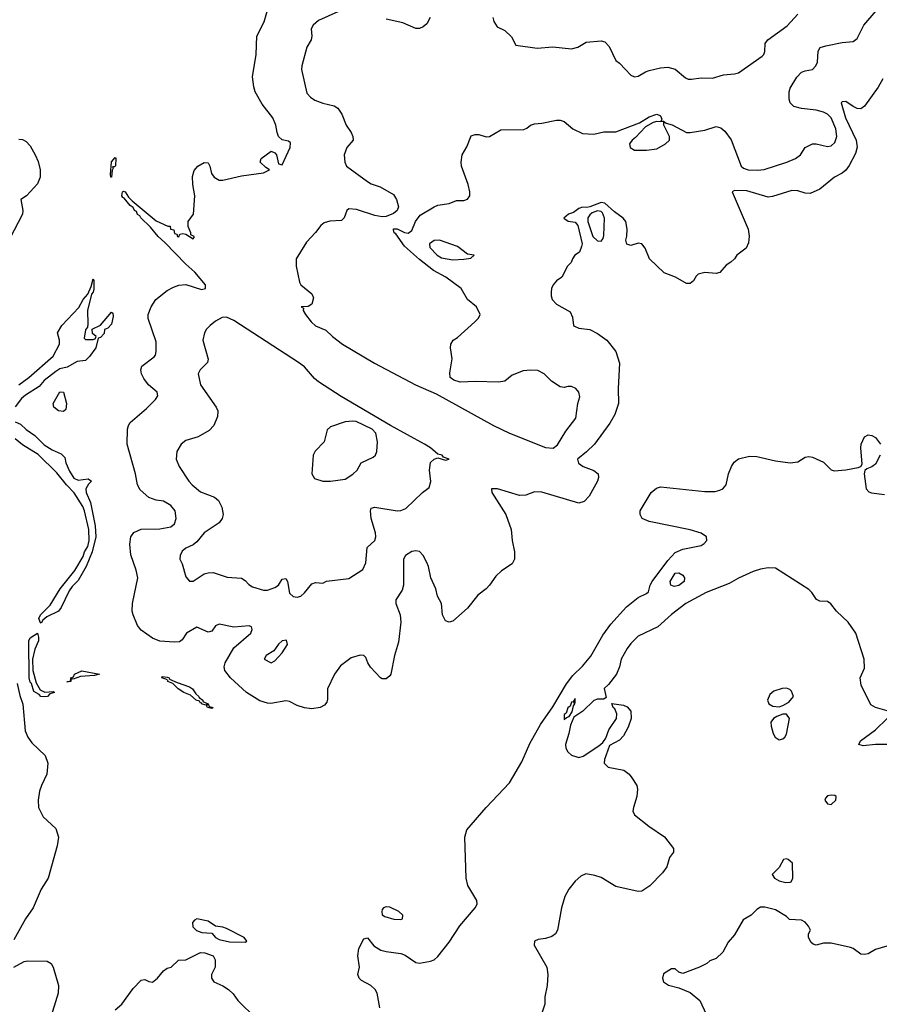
# Model space of a CAD drawing. Header units: inches. Extents: x 1384664 to 1536621, y 460766 to 646467.
# Tile 36 of 256: x 1440834 to 1445470, y 481209 to 486519. Entities that reach past the tile are written whole.
import ezdxf

# ---------------------------------------------------------------- set-up
doc = ezdxf.new("R2010")
doc.units = ezdxf.units.IN
doc.header["$MEASUREMENT"] = 0
doc.layers.add('B4448', color=7, linetype='Continuous')

msp = doc.modelspace()

# ---------------------------------------------------------------- linework, layer by layer
at = {"layer": 'B4448', "color": 5}
for points, elevation in [([(1445490, 486200.3), (1445464.2, 486155.8), (1445390, 486053.4), (1445370, 486037.6), (1445350, 486040.3), (1445330, 486050.2), (1445290, 486077.6), (1445270, 486076.5), (1445264.8, 486070), (1445288.2, 485990), (1445345.2, 485870), (1445350.8, 485830.8), (1445342.7, 485797.3), (1445307.9, 485732.1), (1445290, 485707.6), (1445270, 485691.5), (1445229.5, 485670), (1445150, 485606), (1445098, 485582), (1445070, 485583), (1445030, 485597), (1444998.5, 485598.6), (1444894.6, 485565.4), (1444870, 485562), (1444756.6, 485596.6), (1444690, 485598.6), (1444677.4, 485590), (1444763, 485390), (1444768.7, 485351.3), (1444764.5, 485315.5), (1444753.1, 485286.9), (1444702, 485250), (1444689.3, 485230), (1444670, 485210.7), (1444644.1, 485195.9), (1444610, 485156), (1444590, 485151), (1444530, 485156), (1444493.6, 485146.4), (1444483.2, 485136.8), (1444468.7, 485110), (1444450, 485096), (1444430, 485096), (1444372, 485130), (1444310, 485153.4), (1444231.8, 485230), (1444207.4, 485287.4), (1444190.4, 485310.4), (1444170, 485314), (1444130, 485300.7), (1444108.2, 485308.2), (1444103, 485330), (1444108.7, 485351.3), (1444110.3, 485389.7), (1444104, 485430), (1444088.5, 485448.5), (1444042.4, 485482.4), (1443990, 485530.4), (1443970, 485533.4), (1443910, 485510.2), (1443893.6, 485506.4), (1443870, 485508.4), (1443850, 485500.4), (1443820.7, 485479.3), (1443794, 485470), (1443768.9, 485448.9), (1443792.7, 485432.7), (1443830, 485426.6), (1443844.5, 485410), (1443867, 485310), (1443864.8, 485295.2), (1443854.2, 485265.8), (1443829, 485250), (1443815.3, 485230), (1443808.7, 485210), (1443788.7, 485190), (1443759, 485130), (1443729.6, 485110.4), (1443711.1, 485088.9), (1443702.4, 485070), (1443699.7, 485050), (1443699.7, 485030), (1443706, 485010), (1443730, 484984.7), (1443803.2, 484943.2), (1443814.8, 484914.8), (1443821.2, 484870), (1443825.6, 484865.6), (1443850, 484855.1), (1443910, 484848), (1443950, 484826.3), (1444000.5, 484790), (1444049.7, 484730), (1444070, 484666), (1444062.8, 484530), (1444064.6, 484450), (1444044.8, 484390), (1444016.8, 484343.2), (1443934.2, 484230), (1443891.6, 484188.4), (1443843.5, 484150), (1443847.4, 484127.4), (1443873.7, 484110), (1443930, 484088.4), (1443954.1, 484070), (1443956.7, 484050), (1443949.9, 484030), (1443905.5, 483950), (1443878.8, 483921.2), (1443850, 483911.6), (1443650, 483970.8), (1443610, 483972.7), (1443564.4, 483955.6), (1443530, 483953.1), (1443410.7, 483989.3), (1443379.3, 483990), (1443380.3, 483970), (1443455.7, 483850), (1443484.5, 483770), (1443490.4, 483710.4), (1443503, 483650), (1443502.6, 483610), (1443490, 483584.8), (1443433.6, 483546.4), (1443402.3, 483517.7), (1443367.8, 483470), (1443350, 483450.2), (1443304.7, 483415.3), (1443250, 483345.6), (1443170, 483276), (1443150, 483269.3), (1443130, 483277.8), (1443114, 483310), (1443108.3, 483370), (1443087.3, 483410), (1443079.3, 483450), (1443051.6, 483510), (1443039.8, 483570), (1443030, 483592.4), (1443010, 483630.5), (1442990, 483650.4), (1442970, 483654.4), (1442950, 483652), (1442915.6, 483630), (1442903.5, 483610), (1442904.9, 483470), (1442896.5, 483443.5), (1442863.2, 483390), (1442862.3, 483370), (1442886.3, 483310), (1442890.5, 483270), (1442877.7, 483162.3), (1442856, 483090), (1442835.8, 482990), (1442830, 482980.5), (1442810, 482964.9), (1442790, 482964.4), (1442780.7, 482970), (1442727.1, 483027.1), (1442712.2, 483050), (1442700.3, 483080.3), (1442690.3, 483090.3), (1442670, 483091.4), (1442622, 483078), (1442564.5, 483035.5), (1442532, 482990), (1442494.5, 482910), (1442494.5, 482854.5), (1442490, 482838), (1442477.7, 482822.3), (1442454, 482810), (1442410, 482803.6), (1442370, 482808.4), (1442330, 482821.6), (1442290, 482841.8), (1442270, 482845.1), (1442188, 482832), (1442170, 482832.6), (1442130, 482845.4), (1442057.1, 482890), (1441970.9, 482970), (1441940.2, 483010), (1441937.2, 483030), (1441942.8, 483050), (1441988.7, 483131.3), (1442080.2, 483210), (1442088.8, 483230), (1442084.7, 483244.7), (1442071, 483251), (1441990, 483242.3), (1441910, 483258.8), (1441889.8, 483250.2), (1441870, 483222), (1441850, 483215.3), (1441790, 483243.1), (1441733.3, 483210), (1441710, 483174), (1441695.6, 483164.4), (1441670, 483162.3), (1441590, 483168.3), (1441550, 483184.4), (1441490, 483226.5), (1441470, 483252.7), (1441446.3, 483310), (1441441.7, 483330), (1441443.2, 483370), (1441471.8, 483510), (1441463.2, 483550), (1441432.8, 483632.8), (1441427.9, 483690), (1441432.9, 483730), (1441450, 483753.9), (1441488.9, 483771.1), (1441590, 483774), (1441650, 483784.5), (1441670, 483800.5), (1441678.9, 483830), (1441673.1, 483870), (1441650, 483898.5), (1441610, 483922.9), (1441570, 483928.1), (1441530, 483942.4), (1441484.4, 483984.5), (1441470, 484010.8), (1441458.4, 484070), (1441413.8, 484230), (1441415.8, 484310), (1441420.4, 484330), (1441430, 484346), (1441518, 484422), (1441566.7, 484470), (1441579.5, 484490), (1441575.3, 484510), (1441528.5, 484550), (1441504.1, 484584.1), (1441490.4, 484610), (1441487.2, 484630), (1441492.4, 484650), (1441559.6, 484700.4), (1441566.4, 484710), (1441570.4, 484730), (1441570, 484782), (1441527.8, 484907.8), (1441528, 484930), (1441542.7, 484970), (1441568.9, 485010), (1441630, 485058.3), (1441663.2, 485076.8), (1441692.2, 485087.8), (1441730, 485091.4), (1441815.5, 485064.5), (1441835.8, 485070), (1441836.9, 485090), (1441778.3, 485158.3), (1441730, 485200.6), (1441617.9, 485317.9), (1441581.6, 485350), (1441540, 485400), (1441487.6, 485450), (1441482.2, 485462.2), (1441470, 485469.2), (1441464.3, 485484.3), (1441453.4, 485490), (1441445.4, 485505.4), (1441430, 485516.3), (1441397, 485557), (1441390, 485559.3), (1441386, 485570), (1441387.9, 485590), (1441394.5, 485594.5), (1441404, 485590), (1441421.6, 485561.6), (1441441.6, 485541.6), (1441570, 485434), (1441634, 485406), (1441646, 485406), (1441648, 485390), (1441666, 485386), (1441670, 485366), (1441682, 485362), (1441686, 485350), (1441692, 485348), (1441698, 485362), (1441714, 485366), (1441730, 485362), (1441770, 485338), (1441776, 485344), (1441774.8, 485350), (1441758, 485358), (1441757.3, 485370), (1441743.4, 485403.4), (1441743.6, 485430), (1441771, 485470), (1441779.2, 485570), (1441767.2, 485630), (1441766.1, 485673.9), (1441774.8, 485705.2), (1441795.5, 485730), (1441830, 485749.6), (1441850, 485746.6), (1441860.5, 485730), (1441868, 485690), (1441883, 485670), (1441910, 485654), (1441930, 485653.3), (1442030, 485677.7), (1442150, 485694), (1442182, 485710), (1442161.4, 485721.4), (1442131.3, 485750), (1442136, 485770), (1442190, 485809.3), (1442210, 485801.2), (1442219.3, 485790), (1442230, 485742), (1442250, 485737.2), (1442293.7, 485830), (1442294.2, 485854.2), (1442284, 485864), (1442250, 485870.7), (1442230.7, 485890), (1442222, 485910), (1442215.5, 485950), (1442199.3, 485990), (1442142.7, 486062.7), (1442104.2, 486130), (1442096.3, 486156.3), (1442090.3, 486210.3), (1442109.5, 486330.5), (1442113.4, 486430), (1442151.9, 486508.1), (1442171.2, 486570)], 540), ([(1442550, 486562), (1442445.1, 486514.9), (1442416.4, 486490), (1442407, 486470), (1442410.2, 486430), (1442406, 486410), (1442383.7, 486370), (1442355.6, 486270), (1442354.9, 486250), (1442382.9, 486122.9), (1442401.8, 486101.8), (1442425.4, 486085.4), (1442470, 486069.1), (1442530, 486055.3), (1442550, 486041.3), (1442571.7, 486010), (1442594.9, 485950), (1442621.5, 485910), (1442630.3, 485890), (1442632, 485870), (1442598.4, 485830), (1442584.9, 485790), (1442587, 485750), (1442597.6, 485730), (1442710, 485645.8), (1442730, 485634.3), (1442778, 485618), (1442850, 485576.3), (1442867.3, 485550), (1442877.3, 485510), (1442870.4, 485489.6), (1442850, 485474), (1442810, 485457.2), (1442790, 485456), (1442750, 485463.6), (1442650, 485495.1), (1442610, 485499.3), (1442598.8, 485490), (1442583.8, 485450), (1442570, 485436.2), (1442506.9, 485433.1), (1442476.9, 485423.1), (1442458.6, 485410), (1442430, 485371.3), (1442381.4, 485318.6), (1442324.8, 485230), (1442324.8, 485190), (1442343.7, 485103.7), (1442350.3, 485090), (1442410, 485041.1), (1442418.5, 485018.5), (1442410, 484984.8), (1442390, 484971.8), (1442352, 484970), (1442364, 484964), (1442362.9, 484950), (1442374.8, 484930), (1442405.5, 484890), (1442430, 484868.5), (1442485.3, 484845.3), (1442522, 484810), (1442576.1, 484770), (1442747.6, 484667.6), (1442969.7, 484549.7), (1443080.8, 484500.8), (1443390.1, 484330), (1443475.1, 484290), (1443670, 484212.6), (1443710.8, 484209.2), (1443734.3, 484225.7), (1443780.2, 484299.8), (1443833.3, 484370), (1443844, 484450), (1443854.8, 484485.2), (1443849.2, 484510), (1443833.2, 484530), (1443810, 484540.9), (1443790, 484541.2), (1443770, 484535.1), (1443750, 484539.6), (1443703, 484570), (1443662.4, 484610), (1443627.8, 484627.8), (1443590, 484629.8), (1443550, 484625.7), (1443490, 484601.3), (1443450.2, 484569.8), (1443416.4, 484563.6), (1443292, 484568), (1443210, 484563.7), (1443175.5, 484575.5), (1443155.3, 484590), (1443154, 484614), (1443166, 484690), (1443157.6, 484750), (1443159.5, 484770), (1443172.7, 484790), (1443195.1, 484804.9), (1443289.4, 484890), (1443309.2, 484910), (1443318, 484930), (1443298, 484970), (1443249, 485010), (1443215.3, 485070), (1443132, 485130), (1443065.9, 485165.9), (1442990, 485225.4), (1442910, 485297.6), (1442863.6, 485363.6), (1442854, 485370), (1442850, 485386), (1442850, 485390.8), (1442870, 485390.7), (1442910, 485370.8), (1442930, 485368), (1442950, 485382.8), (1442969.1, 485430.9), (1442994.8, 485465.2), (1443069.7, 485510.3), (1443090, 485519.5), (1443150, 485527.4), (1443190, 485544.6), (1443230, 485544.6), (1443250, 485550.5), (1443262, 485570), (1443262.7, 485590), (1443253.3, 485630), (1443217.4, 485730), (1443215.1, 485750), (1443220.7, 485790), (1443246, 485834), (1443270, 485892.2), (1443290, 485900.3), (1443310, 485899.5), (1443350, 485887.4), (1443368, 485890), (1443430, 485924.4), (1443552.4, 485927.6), (1443570, 485934.8), (1443589.6, 485950.4), (1443610, 485957.3), (1443650, 485960.7), (1443730, 485976.9), (1443750, 485976.9), (1443770, 485970.3), (1443818, 485930), (1443870, 485906), (1443930, 485901.3), (1443985.2, 485914.8), (1444050, 485914.5), (1444177.3, 485962.7), (1444230, 485994.9), (1444270.2, 486010.2), (1444290, 486001), (1444298, 485982), (1444292.7, 485972.7), (1444307.3, 485972.7), (1444320.3, 485960.3), (1444352.4, 485952.4), (1444430, 485911.6), (1444450.3, 485910.3), (1444530, 485922.7), (1444590, 485942.9), (1444616, 485936), (1444637.1, 485917.1), (1444671.3, 485871.3), (1444724.5, 485730), (1444738.5, 485718.5), (1444762.8, 485710), (1444812.6, 485707.4), (1444848.9, 485711.1), (1444971.8, 485750), (1445017.6, 485770), (1445044.5, 485790), (1445069.7, 485830), (1445110, 485848.9), (1445130, 485849.1), (1445190, 485835.5), (1445210, 485839.4), (1445230, 485856.9), (1445241.5, 485890), (1445235.6, 485930), (1445210, 485989.9), (1445190, 486010.4), (1445170, 486020.6), (1445130, 486030.4), (1445050, 486039.6), (1445010, 486051.7), (1444989, 486070), (1444983.7, 486090), (1444983.4, 486130), (1444989.8, 486149.8), (1445025.7, 486210), (1445050, 486235.7), (1445070, 486244), (1445109.8, 486250.2), (1445128.5, 486270), (1445137.3, 486290), (1445141.4, 486350), (1445151.6, 486368.4), (1445181.3, 486378.7), (1445270, 486396.8), (1445330, 486401.1), (1445350, 486418.4), (1445386.8, 486490), (1445452.6, 486567.4)], 560), ([(1443048.9, 486530), (1443030, 486496.2), (1443010, 486479.7), (1442990, 486471.6), (1442970, 486472), (1442901.5, 486501.5), (1442810, 486522.7)], 560), ([(1443386, 486530), (1443390.7, 486510), (1443410, 486481), (1443450, 486461), (1443485.8, 486425.8), (1443510, 486382), (1443624.8, 486364.8), (1443710, 486373.5), (1443810, 486362.6), (1443843.7, 486370), (1443890, 486397.3), (1443970, 486404.4), (1443990, 486399.5), (1444013.6, 486373.6), (1444050, 486298.8), (1444070, 486284), (1444130, 486220.4), (1444150, 486210.4), (1444170, 486214), (1444210, 486238.7), (1444230, 486245.7), (1444290, 486259.5), (1444330, 486262.6), (1444370, 486251.5), (1444424.7, 486204.7), (1444439.2, 486199.2), (1444457.5, 486197.5), (1444510, 486206.2), (1444570, 486203.6), (1444630, 486221.5), (1444690, 486226.7), (1444710, 486233), (1444838.2, 486321.8), (1444848.2, 486331.8), (1444852.6, 486347.4), (1444854.5, 486390), (1444868.6, 486410), (1444974, 486486), (1445030.3, 486549.7)], 580), ([(1440830, 485874.2), (1440850, 485873.1), (1440870, 485862.2), (1440890, 485838.6), (1440918.3, 485790), (1440933.6, 485753.6), (1440944, 485710), (1440944.4, 485670), (1440930, 485633.2), (1440870.5, 485569.5), (1440840.5, 485550), (1440851.3, 485490), (1440849.9, 485470), (1440780.9, 485339.1)], 540), ([(1440829.7, 484550.3), (1440883.7, 484590), (1441015.4, 484704.6), (1441049, 484770), (1441048.7, 484790), (1441038, 484830), (1441062, 484870), (1441152.9, 484967.1), (1441177, 485010), (1441200.9, 485039.1), (1441220.2, 485079.8), (1441230, 485122), (1441234.8, 485114.8), (1441233.8, 485066.2), (1441230, 485049), (1441221.1, 485038.9), (1441199.3, 484950), (1441202, 484878), (1441199.8, 484860.2), (1441190, 484846), (1441182, 484802), (1441190, 484794), (1441230, 484794), (1441242, 484798), (1441246, 484810), (1441227.3, 484827.3), (1441226, 484850), (1441270, 484872), (1441330, 484942), (1441336, 484936), (1441338.8, 484918.8), (1441330, 484878), (1441310, 484855.3), (1441292, 484848), (1441290, 484826), (1441270, 484806), (1441258, 484802), (1441244.7, 484750), (1441210, 484702), (1441190, 484682), (1441143.6, 484676.4), (1441090, 484646), (1441050, 484636), (1441030, 484622.7), (1440967.1, 484572.9), (1440938.7, 484541.3), (1440865.5, 484494.5), (1440844.6, 484475.4), (1440809, 484431)], 520), ([(1440810, 484350.5), (1440838.3, 484338.3), (1440870, 484308.2), (1440916.5, 484276.5), (1440966.5, 484226.5), (1441010, 484199.3), (1441057.1, 484177.1), (1441078, 484158), (1441084, 484130), (1441103.8, 484083.8), (1441127, 484047), (1441150, 484036.4), (1441202.8, 484042.8), (1441221, 484030), (1441205.2, 484014.8), (1441190.7, 483990), (1441193.4, 483970), (1441215.3, 483915.3), (1441241.6, 483790), (1441245.5, 483730), (1441225.5, 483650), (1441192.7, 483570), (1441150, 483494), (1441117, 483463), (1441100.3, 483439.7), (1441058, 483350), (1441042.8, 483330), (1440981.3, 483298.7), (1440959.9, 483280.1), (1440950, 483264), (1440946.3, 483266.3), (1440938, 483290), (1440947.3, 483310), (1440998.3, 483361.7), (1441052.3, 483450), (1441131.8, 483548.2), (1441176.1, 483623.9), (1441184.2, 483650), (1441201.6, 483678.4), (1441209.6, 483710), (1441207.6, 483770), (1441183.6, 483870), (1441174.7, 483894.7), (1441128.2, 483968.1), (1441086.6, 484010), (1441035.2, 484075.2), (1440933.4, 484173.4), (1440850, 484226.3), (1440810, 484258.9)], 520), ([(1442776, 481190), (1442762.8, 481270), (1442750.7, 481290), (1442727.7, 481310), (1442677.7, 481337.8), (1442664.4, 481350), (1442657.1, 481370), (1442666.8, 481410), (1442658.8, 481470), (1442663, 481510), (1442690, 481562.7), (1442710, 481567), (1442743.9, 481523.9), (1442781.9, 481501.9), (1442810, 481494), (1442890, 481483.4), (1442913.5, 481473.5), (1442970, 481435.6), (1442990, 481432.1), (1443050, 481442.4), (1443070, 481449.8), (1443090, 481467.2), (1443150, 481544.7), (1443207.9, 481632.1), (1443291.5, 481730), (1443300.7, 481750), (1443299.7, 481770), (1443251.5, 481850), (1443241.3, 481890), (1443234.3, 482110), (1443246.4, 482150), (1443349.4, 482270.6), (1443475.9, 482404.1), (1443542.3, 482517.7), (1443585, 482615), (1443642.6, 482717.4), (1443710, 482814.3), (1443783.2, 482936.8), (1443818, 482982), (1443870, 483032.5), (1443913.9, 483086.1), (1443980, 483200), (1444021.5, 483258.5), (1444107.5, 483352.5), (1444170, 483402.7), (1444215.5, 483424.5), (1444226.1, 483433.9), (1444234.4, 483470), (1444245, 483490), (1444330, 483603.4), (1444370, 483646.6), (1444410, 483663.4), (1444510, 483684.4), (1444526.2, 483693.8), (1444539.4, 483710), (1444539, 483730), (1444510.3, 483750.3), (1444450, 483767.2), (1444230, 483812.8), (1444191.5, 483830), (1444180.3, 483850), (1444180.7, 483870), (1444239.9, 483970), (1444267.8, 483992.2), (1444290, 483999.8), (1444530, 483974.8), (1444584.9, 483975.1), (1444610, 483981.2), (1444627.2, 483990), (1444644.3, 484010), (1444657.2, 484070), (1444673.1, 484110), (1444687.4, 484132.7), (1444710, 484150.9), (1444770, 484165), (1444810, 484163.2), (1444910, 484139.8), (1444990, 484128.8), (1445030, 484134.7), (1445070, 484160.4), (1445090, 484163.9), (1445110, 484159.8), (1445170, 484132.2), (1445210, 484090.9), (1445226.4, 484086.4), (1445290, 484091.8), (1445355.9, 484104.1), (1445371.3, 484108.7), (1445378.5, 484121.5), (1445370.2, 484210), (1445372.7, 484230), (1445390, 484269.5), (1445410, 484280.7), (1445430, 484276.9), (1445450, 484265.1), (1445477.6, 484230)], 540), ([(1445474.3, 484170), (1445450, 484122), (1445430, 484107.7), (1445402.7, 484097.3), (1445392.9, 484087.1), (1445389.2, 484070.8), (1445399.2, 483990), (1445413.7, 483973.7), (1445427.4, 483967.4), (1445498.2, 483958.2)], 540), ([(1445512.3, 482792.3), (1445449.3, 482810), (1445423.9, 482823.9), (1445373.3, 482930), (1445367.3, 482970), (1445390, 483022), (1445387.8, 483070), (1445342.9, 483210), (1445302.7, 483270), (1445239.3, 483330), (1445209.6, 483369.6), (1445190, 483380.9), (1445150, 483384.2), (1445132.4, 483392.4), (1445107, 483430), (1445090, 483447), (1444910, 483562), (1444870, 483562.7), (1444830, 483556), (1444790, 483542.9), (1444710, 483508), (1444660.9, 483479.1), (1444536.3, 483430), (1444426, 483370), (1444350, 483311.3), (1444275.8, 483244.2), (1444170, 483194.6), (1444130, 483155.1), (1444110, 483128.1), (1444077.7, 483070), (1444068.8, 483030), (1444052.2, 482990), (1444010, 482934), (1443987.1, 482912.9), (1443996.9, 482863.1), (1443984.7, 482855.3), (1443950, 482854.5), (1443930, 482847), (1443870.5, 482789.5), (1443822, 482758), (1443804.5, 482715.5), (1443796.3, 482670), (1443778, 482610), (1443779.3, 482590), (1443790.6, 482570), (1443810, 482553), (1443850, 482540.4), (1443872.7, 482547.3), (1443956.9, 482603.1), (1443978.9, 482621.1), (1443995.1, 482644.9), (1444011.8, 482690), (1444053.6, 482750), (1444055.3, 482775.3), (1444043.2, 482803.2), (1444035.3, 482810), (1444028.4, 482831.6), (1444090, 482822), (1444110, 482812.7), (1444130, 482790.6), (1444132.7, 482750), (1444116.4, 482703.6), (1444090, 482658), (1444070, 482634.5), (1444015.3, 482604.7), (1443987.7, 482530), (1443987.3, 482510), (1444008.5, 482488.6), (1444092.2, 482472.2), (1444120.5, 482450), (1444136.3, 482430), (1444162, 482390), (1444166, 482370), (1444162, 482330), (1444143.9, 482270), (1444141.8, 482250), (1444150, 482230.5), (1444226.9, 482170), (1444312.5, 482112.5), (1444359.6, 482050), (1444359.5, 482030), (1444338.5, 482001.5), (1444323.5, 481950), (1444301.7, 481918.2), (1444232.4, 481847.6), (1444190, 481820.2), (1444170, 481818.5), (1444050, 481844), (1443970, 481893.1), (1443935.2, 481904.7), (1443887.7, 481912.2), (1443859.9, 481900.1), (1443830, 481872.7), (1443796.3, 481830), (1443774.9, 481790), (1443756.4, 481730), (1443734, 481610), (1443723.8, 481590), (1443704.2, 481575.8), (1443670, 481564.7), (1443630, 481558.4), (1443611, 481550), (1443608.1, 481528.1), (1443677.1, 481410), (1443682, 481370), (1443678.8, 481310), (1443667.3, 481250), (1443666.8, 481210), (1443646, 481150)], 560), ([(1440819.9, 482939.9), (1440835.1, 482875.1), (1440851.8, 482828.2), (1440863.6, 482683.6), (1440877.6, 482650), (1440899.3, 482619.3), (1440971.1, 482551.1), (1440985.5, 482510), (1440980.7, 482450), (1440952.1, 482390), (1440942, 482358), (1440933.8, 482310), (1440935.8, 482270), (1440961, 482221), (1441030, 482157), (1441043.5, 482110), (1441036.6, 482063.4), (1440987.8, 481890), (1440950.6, 481829.5), (1440907.4, 481730), (1440865.1, 481670), (1440803.5, 481556.5)], 540), ([(1445529.7, 482609.7), (1445450, 482610.5), (1445382.9, 482602.9), (1445359.5, 482610), (1445368.2, 482630), (1445449.9, 482690.1), (1445512.9, 482750)], 560), ([(1445510, 481522.9), (1445450, 481504.2), (1445410, 481482), (1445390, 481478), (1445370, 481479.3), (1445329.7, 481509.7), (1445315.3, 481515.3), (1445210, 481538.8), (1445170, 481539.7), (1445130, 481529), (1445113.6, 481533.6), (1445102, 481542), (1445089.2, 481570), (1445089.2, 481590), (1445099, 481610), (1445089.3, 481630), (1445070, 481651.8), (1445050, 481663.6), (1444986.8, 481666.8), (1444970, 481682), (1444910, 481719), (1444853.6, 481733.6), (1444830, 481734), (1444810, 481721.2), (1444778.8, 481690), (1444736, 481664), (1444690, 481583.7), (1444654.9, 481545.1), (1444626.8, 481490), (1444590, 481457.2), (1444556.3, 481443.7), (1444541, 481430), (1444501, 481410), (1444410, 481376), (1444390, 481382.7), (1444370, 481401.2), (1444350, 481400.9), (1444307.1, 481372.9), (1444301, 481350), (1444306, 481330), (1444332.7, 481312.7), (1444390, 481297.6), (1444450, 481273.4), (1444503, 481230), (1444536.7, 481156.7)], 580), ([(1441350, 481179.7), (1441384.9, 481210), (1441446.3, 481293.7), (1441490, 481339), (1441510, 481344), (1441530, 481333.2), (1441550, 481329.4), (1441577.1, 481350), (1441610, 481389.4), (1441630, 481403.7), (1441652, 481410), (1441690, 481448), (1441730, 481448.7), (1441810, 481488), (1441832.7, 481487.3), (1441878, 481470), (1441888.7, 481450), (1441888.7, 481410), (1441868, 481370), (1441868, 481350), (1441882, 481330), (1441930, 481309.5), (1441960.9, 481290), (1441985.1, 481265.1), (1442010, 481229.2), (1442110, 481132.7)], 540), ([(1440802, 481410), (1440859.1, 481440.9), (1440875.9, 481444.1), (1440981.9, 481441.9), (1441003.5, 481430), (1441015.6, 481410), (1441044.1, 481310), (1441042.3, 481270), (1440996, 481124)], 540)]:
    msp.add_lwpolyline(points, dxfattribs=dict(at, elevation=elevation))
for points, elevation in [([(1444270, 485969.6), (1444250, 485964.2), (1444210, 485940.5), (1444156.2, 485883.8), (1444137.3, 485870), (1444123, 485850), (1444126.7, 485830), (1444150, 485816.3), (1444215.5, 485815.5), (1444270, 485823.1), (1444317.2, 485850), (1444339.5, 485870), (1444338.9, 485890), (1444309, 485951), (1444309, 485969)], 560), ([(1441330, 485669), (1441326, 485670), (1441324.7, 485684.7), (1441330, 485752), (1441350, 485776), (1441353.4, 485770), (1441350.3, 485730.4), (1441346, 485726), (1441334, 485726), (1441338, 485718), (1441333, 485707)], 520), ([(1443950, 485487.6), (1443922.6, 485477.4), (1443910, 485466.6), (1443898.4, 485450), (1443898.7, 485430), (1443925.7, 485350), (1443950, 485326.4), (1443970, 485324.9), (1443980.7, 485339.3), (1443984.7, 485355.3), (1443988.5, 485448.5), (1443977.5, 485477.5), (1443970, 485484.5)], 540), ([(1443098, 485330), (1443070, 485329), (1443044, 485310), (1443046.8, 485290), (1443085.5, 485250), (1443110, 485235.3), (1443170, 485223.6), (1443230, 485228.2), (1443267.3, 485232.7), (1443286, 485250), (1443250, 485255.1), (1443195.4, 485295.4)], 560), ([(1441950, 484914.4), (1441927.1, 484912.9), (1441890, 484892.8), (1441861.6, 484870), (1441841.3, 484850), (1441830.3, 484830), (1441822, 484790), (1441850, 484688), (1441846.4, 484670), (1441808, 484630), (1441797.3, 484610), (1441810.3, 484550), (1441894, 484430), (1441902.4, 484410), (1441900.2, 484379.7), (1441881.3, 484330), (1441856.5, 484303.5), (1441797.3, 484270), (1441730.4, 484250), (1441706, 484230), (1441681.6, 484190), (1441677.6, 484150), (1441694, 484110), (1441745.8, 484030), (1441763.6, 484010), (1441810, 483973.2), (1441884.8, 483944.8), (1441906.2, 483926.2), (1441925.3, 483890), (1441931.6, 483850), (1441925.8, 483830), (1441910, 483805.3), (1441830, 483752.5), (1441790, 483703.9), (1441770, 483687.1), (1441730, 483668.3), (1441710, 483652.4), (1441698.9, 483630), (1441697.1, 483610), (1441710, 483584.7), (1441730, 483514), (1441750, 483490.5), (1441770, 483490.4), (1441830, 483530.2), (1441850, 483536.9), (1441878, 483538), (1441952.7, 483512.7), (1442030, 483507), (1442050, 483495.5), (1442070, 483473), (1442090, 483460.4), (1442150, 483443.1), (1442170, 483443.1), (1442210, 483456.4), (1442229.7, 483470.3), (1442250, 483502.8), (1442270, 483506), (1442278, 483490), (1442290, 483426.8), (1442310, 483407.7), (1442330, 483405.5), (1442350, 483410.5), (1442370, 483427.7), (1442410, 483476.3), (1442430, 483484.9), (1442470, 483481), (1442489.6, 483490.4), (1442610, 483505.7), (1442685.7, 483554.3), (1442700.3, 483590), (1442708.1, 483671.9), (1442749.7, 483710), (1442754.8, 483730), (1442752.4, 483752.4), (1442729.3, 483829.3), (1442726.3, 483870), (1442730, 483884), (1442750, 483891), (1442870, 483870.2), (1442890, 483872), (1442916.3, 483883.7), (1443006.6, 483970), (1443043, 483997), (1443052.1, 484027.9), (1443043.8, 484090), (1443050, 484130.4), (1443070, 484148.9), (1443090, 484156.4), (1443130, 484144.5), (1443151.1, 484150), (1443120.1, 484160.1), (1443113.3, 484170), (1443090, 484175.7), (1443049.3, 484210), (1443016.9, 484230), (1442833.6, 484330), (1442567.4, 484487.4), (1442446.1, 484566.1), (1442424.3, 484584.3), (1442370, 484646.8), (1442338.8, 484670), (1441990, 484896.7)], 560), ([(1441070, 484406), (1441044, 484410), (1441019, 484430), (1441014, 484450), (1441050, 484512), (1441070.6, 484510.6), (1441086, 484450), (1441082.8, 484417.2)], 520), ([(1442630, 484354.5), (1442590, 484349.6), (1442510, 484323.7), (1442492.3, 484307.7), (1442477.1, 484242.9), (1442427.7, 484192.3), (1442417.6, 484170), (1442410.5, 484070.5), (1442424.4, 484044.4), (1442470, 484030.7), (1442510, 484030.6), (1442590, 484041.3), (1442631.5, 484068.5), (1442653.6, 484090), (1442676, 484130), (1442740.5, 484159.5), (1442752.7, 484170), (1442760.9, 484190), (1442763.2, 484243.2), (1442755.1, 484290), (1442734.5, 484310), (1442648.1, 484351.9)], 580), ([(1444363.3, 483463.3), (1444345.2, 483470), (1444342.7, 483490), (1444370, 483534), (1444390, 483536.3), (1444410, 483523), (1444420.4, 483510), (1444418.3, 483490), (1444390, 483467.4)], 540), ([(1440970, 482892.7), (1441016, 482896), (1441022, 482890), (1440996.9, 482883.1), (1440984.7, 482870), (1440970, 482867.9), (1440947.6, 482870), (1440939.8, 482879.8), (1440910, 482896.2), (1440898.8, 482938.8), (1440890, 482946), (1440886.1, 482970), (1440883.5, 483170), (1440890, 483186), (1440930, 483211.3), (1440935.8, 483190), (1440934.9, 483170), (1440916, 483124), (1440903.8, 483070), (1440905.5, 483010), (1440923.1, 482943.1), (1440944.4, 482904.4)], 520), ([(1442272.9, 483172.9), (1442250, 483169.2), (1442230, 483152), (1442204.1, 483115.9), (1442162.8, 483090), (1442152, 483070), (1442190, 483051.3), (1442210, 483061), (1442250, 483104), (1442278, 483150)], 560), ([(1441123.1, 482963.1), (1441112.7, 482967.3), (1441110, 482949.3), (1441088, 482948), (1441108.7, 482951.3), (1441109.3, 482970), (1441125.2, 482974.8), (1441129.4, 482990), (1441170, 483007.3), (1441264.7, 482990), (1441237.6, 482982.4), (1441162.4, 482977.6)], 520), ([(1441870, 482805.2), (1441846.6, 482810), (1441843.1, 482816.9), (1441847.3, 482827.3), (1441838, 482822), (1441815.3, 482830), (1441815.3, 482835.3), (1441810, 482834), (1441803.3, 482843.3), (1441786.6, 482850), (1441755.9, 482875.9), (1441719.3, 482890), (1441689.5, 482910), (1441659.6, 482939.6), (1441634, 482950), (1441635.3, 482955.3), (1441623.2, 482963.2), (1441601.2, 482970), (1441602.7, 482977.3), (1441630, 482974.4), (1441641, 482970), (1441642.8, 482962.8), (1441684, 482944), (1441750, 482922), (1441766.8, 482910), (1441783.4, 482883.4), (1441800.7, 482870), (1441803, 482863), (1441822.8, 482850), (1441822.8, 482842.8), (1441850.7, 482830), (1441856, 482816), (1441878, 482810)], 520), ([(1444970, 482914.4), (1444946.8, 482913.2), (1444902, 482898), (1444880.5, 482879.5), (1444866.7, 482850), (1444875.3, 482830), (1444896.8, 482816.8), (1444930, 482812.9), (1444950, 482820.2), (1444981.7, 482838.3), (1445006.8, 482870), (1444997.6, 482897.6), (1444987.6, 482907.6)], 580), ([(1443830, 482858), (1443819.8, 482840.2), (1443810, 482839.3), (1443803.4, 482816.6), (1443790, 482808.7), (1443781, 482779), (1443770, 482772.3), (1443770, 482744.7), (1443783.1, 482756.9), (1443798, 482762), (1443814, 482786), (1443821.5, 482818.5), (1443828.7, 482830), (1443822, 482838), (1443830, 482834)], 560), ([(1444950, 482774.3), (1444917.7, 482762.2), (1444899.1, 482750), (1444886, 482730), (1444886.4, 482710), (1444897, 482670), (1444908.5, 482650), (1444930, 482635.8), (1444950, 482640.3), (1444961.6, 482650), (1444970, 482666.8), (1444986, 482750), (1444970, 482773.3)], 580), ([(1445210, 482337), (1445190, 482332.7), (1445179.8, 482320.2), (1445176, 482310), (1445190, 482291.3), (1445210, 482287.7), (1445236, 482310), (1445237.2, 482330), (1445230, 482335.1)], 580), ([(1444970, 481993.2), (1444954, 481990), (1444930, 481948), (1444892, 481910), (1444904.7, 481890), (1444930, 481874.8), (1444965.8, 481865.8), (1444990, 481867.7), (1444995.3, 481870), (1445004, 481890), (1445002, 481970), (1444978, 481990)], 580), ([(1442810, 481734.8), (1442796.3, 481730), (1442790, 481721.2), (1442786.7, 481710), (1442790, 481691.3), (1442802.7, 481682.7), (1442851.4, 481668.6), (1442890, 481666), (1442899, 481670), (1442901.2, 481690), (1442879, 481710), (1442830, 481732.8)], 540), ([(1441790.3, 481669.7), (1441777, 481663), (1441765.5, 481650), (1441767.7, 481627.7), (1441787.9, 481607.9), (1441816.9, 481596.9), (1441870, 481592.4), (1441890.4, 481570), (1441910, 481558), (1441966.7, 481546.7), (1442050, 481544.6), (1442058.4, 481550), (1442045.6, 481570), (1441950, 481618.3), (1441930, 481626), (1441890, 481631.4), (1441850, 481658.5)], 540)]:
    msp.add_lwpolyline(points, close=True, dxfattribs=dict(at, elevation=elevation))

doc.saveas('drawing.dxf')
